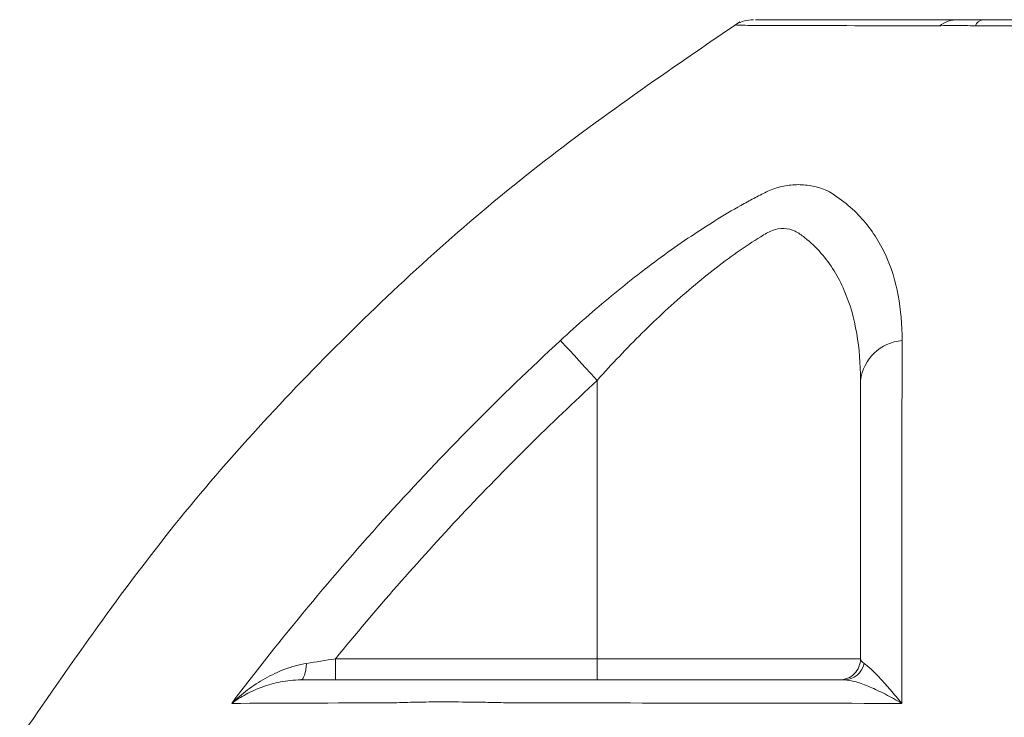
# Model space of a CAD drawing. Header units: millimetres. Extents: x 75 to 915, y -46 to 868.
# Tile 20 of 45: x 184 to 212, y 793 to 813. Entities that reach past the tile are written whole.
import ezdxf

# ---------------------------------------------------------------- set-up
doc = ezdxf.new("R2010")
doc.units = ezdxf.units.MM

msp = doc.modelspace()

# ---------------------------------------------------------------- linework, layer by layer
at = {"color": 7, "linetype": 'Continuous', "lineweight": 15}
for p, q in [((200.764, 802.271), (200.764, 794.342)), ((208.264, 802.271), (208.264, 794.342)), ((193.309, 794.342), (200.764, 794.342)), ((200.764, 794.342), (208.264, 794.342)), ((208.264, 794.342), (208.264, 794.342))]:
    msp.add_line(p, q, dxfattribs=at)
at = {"color": 7, "linetype": 'Continuous', "lineweight": 15, "flags": 128}
for points in [[(199.715, 803.406), (199.775, 803.341), (199.861, 803.248), (199.971, 803.128), (200.103, 802.986), (200.252, 802.825), (200.415, 802.648), (200.587, 802.462), (200.764, 802.271)], [(192.483, 794.211), (192.474, 794.114), (192.461, 794.024), (192.444, 793.943), (192.424, 793.874), (192.4, 793.817), (192.375, 793.776), (192.347, 793.751), (192.319, 793.742)], [(193.309, 794.342), (193.309, 794.225), (193.309, 794.112), (193.309, 794.009), (193.309, 793.918), (193.309, 793.843), (193.309, 793.788), (193.309, 793.754), (193.309, 793.742)], [(200.764, 794.342), (200.764, 794.225), (200.764, 794.112), (200.764, 794.009), (200.764, 793.918), (200.764, 793.843), (200.764, 793.788), (200.764, 793.754), (200.764, 793.742)]]:
    msp.add_lwpolyline(points, dxfattribs=at)
at = {"color": 7, "linetype": 'Continuous', "lineweight": 15}
for centre, radius, start, end in [((205.214, 811.542), 1, 90, 119.9165), ((211.044, 811.663), 0.879, 90.2044, 126.8873), ((211.796, 812.268), 0.278, 99.5589, 159.3068), ((209.559, 802.105), 1.306, 94.8012, 172.6973), ((207.664, 794.342), 0.6, 270, 0.0016), ((207.664, 794.342), 0.6, 270, 0.0016), ((207.795, 794.324), 0.582, 270.8585, 348.7903)]:
    msp.add_arc(centre, radius, start, end, dxfattribs=at)
for points, knots in [([(204.823, 812.479), (202.811, 811.107), (198.795, 808.366), (193.388, 803.462), (188.456, 798.084), (185.694, 794.085), (184.311, 792.083)], [0, 0, 0, 0, 0.250452, 0.500119, 0.749728, 1, 1, 1, 1]), ([(205.276, 812.542), (205.277, 812.542), (205.281, 812.542), (205.909, 812.542), (207.054, 812.542), (208.717, 812.542), (210.266, 812.542), (211.041, 812.542)], [0, 0, 0, 0, 0.151747, 0.360932, 0.570118, 0.785059, 1, 1, 1, 1]), ([(210.548, 812.366), (210.548, 812.366), (210.548, 812.366), (210.548, 812.366), (210.537, 812.366), (210.527, 812.366), (210.516, 812.366)], [-0.00000006, -0.00000006, -0.00000006, -0.00000006, 0, 0, 0, 0.00008441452, 0.00008441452, 0.00008441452, 0.00008441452]), ([(211.457, 812.366), (211.359, 812.371), (211.265, 812.375), (211.089, 812.38), (211.006, 812.381), (210.775, 812.381), (210.645, 812.377), (210.548, 812.366)], [0, 0, 0, 0, 0.25, 0.25, 0.5, 0.5, 1, 1, 1, 1]), ([(211.041, 812.542), (211.074, 812.542), (211.107, 812.542), (211.197, 812.542), (211.252, 812.542), (211.373, 812.542), (211.441, 812.542), (211.551, 812.542), (211.589, 812.542), (211.668, 812.542), (211.709, 812.542), (211.75, 812.542)], [0, 0, 0, 0, 0.25, 0.25, 0.5, 0.5, 0.75, 0.75, 0.875, 0.875, 1, 1, 1, 1]), ([(211.535, 812.366), (211.509, 812.366), (211.483, 812.366), (211.457, 812.366), (211.457, 812.366), (211.457, 812.366), (211.457, 812.366)], [0, 0, 0, 0, 0.00008451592, 0.00008451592, 0.00008451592, 0.00008457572, 0.00008457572, 0.00008457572, 0.00008457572]), ([(271.388, 812.366), (269.007, 812.368), (266.581, 812.37), (261.654, 812.374), (259.17, 812.376), (251.669, 812.381), (246.599, 812.384), (236.316, 812.384), (231.246, 812.381), (223.75, 812.376), (221.27, 812.374), (216.346, 812.37), (213.917, 812.368), (211.535, 812.366)], [0, 0, 0, 0, 0.125, 0.125, 0.25, 0.25, 0.5, 0.5, 0.75, 0.75, 0.875, 0.875, 1, 1, 1, 1]), ([(211.75, 812.542), (212.958, 812.542), (214.179, 812.542), (216.641, 812.542), (217.884, 812.542), (221.633, 812.542), (224.153, 812.542), (229.229, 812.542), (231.786, 812.542), (235.65, 812.542), (236.942, 812.542), (239.537, 812.542), (240.842, 812.542), (244.753, 812.542), (247.342, 812.542), (252.482, 812.542), (255.033, 812.542), (258.833, 812.542), (260.095, 812.542), (262.61, 812.542), (263.864, 812.542), (266.352, 812.542), (267.586, 812.542), (269.421, 812.542), (270.03, 812.542), (270.787, 812.542), (270.939, 812.542), (271.165, 812.542), (271.241, 812.542), (271.382, 812.542), (271.448, 812.542), (271.567, 812.542), (271.621, 812.542), (271.712, 812.542), (271.749, 812.542), (271.841, 812.542), (271.901, 812.542), (271.962, 812.542)], [0, 0, 0, 0, 0.0625, 0.0625, 0.125, 0.125, 0.25, 0.25, 0.375, 0.375, 0.4375, 0.4375, 0.5, 0.5, 0.625, 0.625, 0.75, 0.75, 0.8125, 0.8125, 0.875, 0.875, 0.9375, 0.9375, 0.96875, 0.96875, 0.976563, 0.976563, 0.980469, 0.980469, 0.984375, 0.984375, 0.988281, 0.988281, 0.992188, 0.992188, 1, 1, 1, 1]), ([(205.672, 807.68), (205.801, 807.732), (205.939, 807.774), (206.214, 807.83), (206.351, 807.844), (206.627, 807.845), (206.766, 807.83), (207.037, 807.774), (207.171, 807.733), (207.308, 807.68)], [0, 0, 0, 0, 0.25, 0.25, 0.5, 0.5, 0.75, 0.75, 1, 1, 1, 1]), ([(199.715, 803.406), (200.194, 803.848), (200.68, 804.274), (201.669, 805.089), (202.171, 805.479), (203.191, 806.218), (203.701, 806.56), (204.456, 807.024), (204.706, 807.17), (205.074, 807.374), (205.195, 807.439), (205.435, 807.564), (205.556, 807.624), (205.672, 807.68)], [0, 0, 0, 0, 0.25, 0.25, 0.5, 0.5, 0.75, 0.75, 0.875, 0.875, 0.9375, 0.9375, 1, 1, 1, 1]), ([(207.308, 807.68), (207.703, 807.452), (208.032, 807.179), (208.444, 806.719), (208.568, 806.556), (208.79, 806.214), (208.888, 806.035), (209.142, 805.484), (209.261, 805.095), (209.416, 804.279), (209.451, 803.849), (209.45, 803.406)], [0, 0, 0, 0, 0.25, 0.25, 0.375, 0.375, 0.5, 0.5, 0.75, 0.75, 1, 1, 1, 1]), ([(208.264, 802.271), (208.264, 802.733), (208.23, 803.182), (208.081, 804.039), (207.967, 804.448), (207.717, 805.028), (207.62, 805.216), (207.399, 805.571), (207.276, 805.74), (206.998, 806.055), (206.844, 806.203), (206.585, 806.406), (206.496, 806.477), (206.302, 806.567), (206.197, 806.594), (205.977, 806.599), (205.866, 806.578), (205.697, 806.517), (205.641, 806.492), (205.531, 806.428), (205.477, 806.395), (205.201, 806.227), (204.977, 806.079), (204.522, 805.76), (204.293, 805.59), (203.836, 805.233), (203.608, 805.046), (203.151, 804.656), (202.924, 804.454), (202.478, 804.042), (202.257, 803.831), (201.604, 803.184), (201.179, 802.735), (200.764, 802.271)], [0, 0, 0, 0, 0.125, 0.125, 0.25, 0.25, 0.3125, 0.3125, 0.375, 0.375, 0.4375, 0.4375, 0.46875, 0.46875, 0.5, 0.5, 0.53125, 0.53125, 0.546875, 0.546875, 0.5625, 0.5625, 0.625, 0.625, 0.6875, 0.6875, 0.75, 0.75, 0.8125, 0.8125, 0.875, 0.875, 1, 1, 1, 1]), ([(190.351, 793.072), (191.756, 794.93), (193.243, 796.725), (196.368, 800.173), (198.005, 801.825), (199.715, 803.406)], [0, 0, 0, 0, 0.5, 0.5, 1, 1, 1, 1]), ([(209.45, 803.406), (209.446, 801.825), (209.442, 800.172), (209.439, 796.726), (209.439, 794.931), (209.44, 793.072)], [0, 0, 0, 0, 0.5, 0.5, 1, 1, 1, 1]), ([(200.764, 802.271), (199.429, 801.038), (198.14, 799.761), (195.654, 797.118), (194.456, 795.75), (193.309, 794.342)], [0, 0, 0, 0, 0.5, 0.5, 1, 1, 1, 1]), ([(208.264, 794.342), (208.264, 795.751), (208.264, 797.118), (208.264, 799.76), (208.264, 801.038), (208.264, 802.271)], [0, 0, 0, 0, 0.5, 0.5, 1, 1, 1, 1]), ([(192.483, 794.211), (192.267, 794.177), (192.063, 794.118), (191.67, 793.97), (191.482, 793.881), (191.129, 793.682), (190.961, 793.573), (190.643, 793.335), (190.491, 793.207), (190.351, 793.072)], [0, 0, 0, 0, 0.25, 0.25, 0.5, 0.5, 0.75, 0.75, 1, 1, 1, 1]), ([(208.365, 794.211), (208.42, 794.177), (208.49, 794.118), (208.646, 793.97), (208.734, 793.881), (208.919, 793.682), (209.016, 793.573), (209.221, 793.335), (209.329, 793.207), (209.44, 793.072)], [0, 0, 0, 0, 0.25, 0.25, 0.5, 0.5, 0.75, 0.75, 1, 1, 1, 1]), ([(192.319, 793.742), (192.115, 793.742), (191.924, 793.72), (191.558, 793.648), (191.384, 793.598), (191.058, 793.479), (190.904, 793.409), (190.614, 793.253), (190.477, 793.166), (190.351, 793.072)], [0, 0, 0, 0, 0.25, 0.25, 0.5, 0.5, 0.75, 0.75, 1, 1, 1, 1]), ([(192.319, 793.742), (193.005, 793.742), (193.746, 793.742), (194.939, 793.742), (195.351, 793.742), (195.883, 793.742), (195.99, 793.742), (196.152, 793.742), (196.206, 793.742), (196.323, 793.742), (196.385, 793.742), (196.71, 793.742), (197.017, 793.742), (197.554, 793.742), (197.746, 793.742), (198.139, 793.742), (198.342, 793.742), (198.761, 793.742), (198.978, 793.742), (199.41, 793.742), (200.491, 793.742), (201.582, 793.742), (204.218, 793.742), (206, 793.742), (207.803, 793.742)], [0, 0, 0, 0, 0.25, 0.25, 0.375, 0.375, 0.40625, 0.40625, 0.421875, 0.421875, 0.4375, 0.4375, 0.5, 0.5, 0.53125, 0.53125, 0.5625, 0.5625, 0.59375, 0.59375, 0.625, 0.75, 0.75, 1, 1, 1, 1]), ([(207.803, 793.742), (207.9, 793.742), (208.013, 793.72), (208.261, 793.648), (208.396, 793.598), (208.676, 793.479), (208.821, 793.409), (209.123, 793.253), (209.281, 793.166), (209.44, 793.072)], [0, 0, 0, 0, 0.25, 0.25, 0.5, 0.5, 0.75, 0.75, 1, 1, 1, 1]), ([(198.286, 793.088), (198.111, 793.092), (197.937, 793.096), (197.601, 793.103), (197.437, 793.105), (196.959, 793.112), (196.655, 793.114), (196.098, 793.114), (195.842, 793.112), (195.494, 793.105), (195.383, 793.103), (195.175, 793.096), (195.078, 793.092), (194.989, 793.088)], [0, 0, 0, 0, 0.125, 0.125, 0.25, 0.25, 0.5, 0.5, 0.75, 0.75, 0.875, 0.875, 1, 1, 1, 1])]:
    msp.add_open_spline(points, degree=3, knots=knots, dxfattribs=at)
at = {"color": 8, "linetype": 'Continuous', "lineweight": 15}
msp.add_open_spline([(210.516, 812.366), (209.758, 812.368), (208.241, 812.371), (206.568, 812.376), (205.388, 812.38), (204.743, 812.383), (204.734, 812.383), (204.73, 812.383)], degree=3, knots=[0, 0, 0, 0, 0.20921, 0.41842, 0.633364, 0.84831, 1, 1, 1, 1], dxfattribs=at)
at = {"color": 7, "linetype": 'Continuous', "lineweight": 15}
for points in [[(192.483, 794.211), (192.754, 794.254), (193.029, 794.297), (193.309, 794.342)], [(208.264, 794.342), (208.264, 794.297), (208.296, 794.254), (208.365, 794.211)], [(194.989, 793.088), (193.218, 793.084), (191.671, 793.078), (190.351, 793.072)], [(209.44, 793.072), (205.631, 793.078), (201.907, 793.084), (198.286, 793.088)]]:
    msp.add_open_spline(points, degree=3, dxfattribs=at)

doc.saveas('drawing.dxf')
